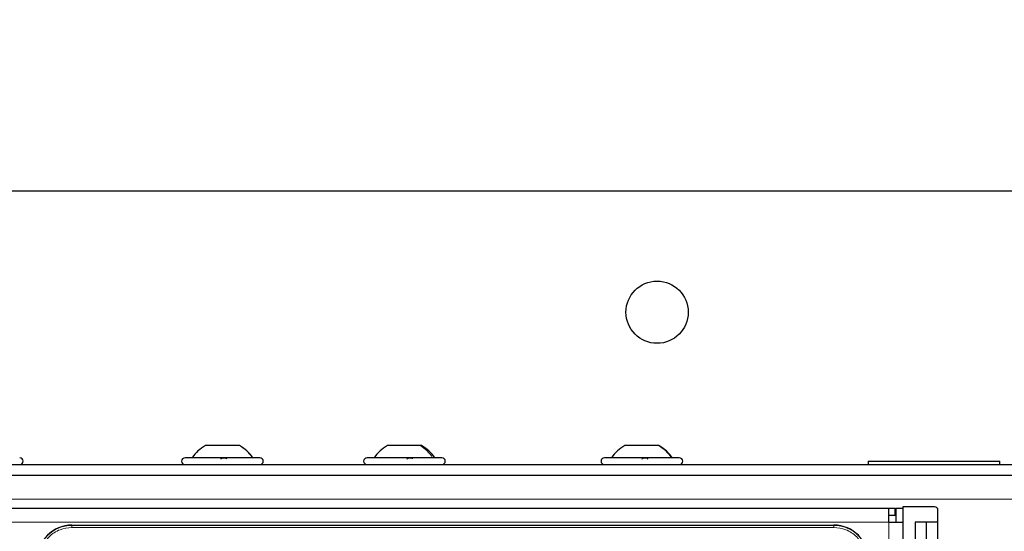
# Model space of a CAD drawing. Header units: millimetres. Extents: x 5 to 418, y 2 to 292.
# Tile 47 of 70: x 93 to 117, y 239 to 252. Entities that reach past the tile are written whole.
import ezdxf

# ---------------------------------------------------------------- set-up
doc = ezdxf.new("R2010")
doc.units = ezdxf.units.MM
doc.layers.add('SLD-0', color=7, linetype='Continuous')
doc.styles.add('SLDTEXTSTYLE1', font='TXT', dxfattribs={"width": 0.605})
doc.dimstyles.new('SLDDIMSTYLE0', dxfattribs={"dimtxt": 3.5, "dimasz": 3.302, "dimexe": 0, "dimexo": 0.0625, "dimgap": 0.875, "dimtad": 1, "dimlfac": 6, "dimrnd": 1e-09, "dimzin": 12, "dimdsep": 46, "dimtxsty": 'SLDTEXTSTYLE1', "dimsah": 1, "dimcen": 0.09, "dimadec": 0, "dimazin": 3, "dimtfac": 1, "dimtofl": 0, "dimtmove": 0, "dimatfit": 3, "dimfxl": 1, "dimfrac": 2, "dimtolj": 1, "dimtzin": 12, "dimarcsym": 0})

# ---------------------------------------------------------------- blocks, each defined once
blk = doc.blocks.new('_D_2')
at = {"layer": 'SLD-0', "color": 7}
for p, q in [((65.497, 246.839), (65.497, 261.842)), ((130.83, 246.839), (130.83, 261.842)), ((65.497, 260.842), (130.83, 260.842))]:
    blk.add_line(p, q, dxfattribs=at)
for points in [[(65.497, 260.842), (68.799, 260.334), (68.799, 261.35)], [(130.83, 260.842), (127.528, 261.35), (127.528, 260.334)]]:
    blk.add_solid(points, dxfattribs=at)
at = {"layer": 'SLD-0', "color": 7, "insert": (94.153, 265.354), "char_height": 3.5, "attachment_point": 1, "style": 'SLDTEXTSTYLE1'}
blk.add_mtext('392', dxfattribs=at)

msp = doc.modelspace()

# ---------------------------------------------------------------- linework, layer by layer
at = {"color": 7, "linetype": 'Continuous', "lineweight": 25}
for p, q in [((129.9971, 247.6726), (66.3305, 247.6726)), ((98.1074, 241.5392), (97.2858, 241.5392)), ((98.1084, 241.5392), (98.1074, 241.5392)), ((102.4619, 241.5392), (101.668, 241.5392)), ((102.4928, 241.5392), (102.4619, 241.5392)), ((108.1996, 241.5392), (107.3847, 241.5392)), ((108.2095, 241.5392), (108.1996, 241.5392)), ((98.5971, 241.2476), (96.7971, 241.2476)), ((102.9128, 241.2476), (101.1805, 241.2476)), ((102.9805, 241.2476), (102.9128, 241.2476)), ((108.6971, 241.2476), (106.8971, 241.2476)), ((113.2471, 241.1642), (113.2471, 241.0809)), ((113.2471, 241.1642), (116.4138, 241.1642)), ((116.4138, 241.0809), (116.4138, 241.1642)), ((71.3305, 241.0809), (124.9971, 241.0809)), ((71.3305, 240.8309), (124.9971, 240.8309)), ((71.9138, 240.0309), (113.7471, 240.0309)), ((113.7471, 239.6976), (113.7471, 240.0309)), ((113.7471, 240.0309), (113.8971, 240.0309)), ((113.8971, 239.8642), (113.8971, 240.0309)), ((113.9138, 240.0309), (114.0805, 240.0309)), ((113.9138, 240.0309), (113.9138, 239.6976)), ((114.0805, 240.0642), (114.0805, 240.0309)), ((114.8438, 240.0642), (114.0805, 240.0642)), ((114.0805, 240.0309), (114.0805, 239.6976)), ((114.9271, 239.6976), (114.9271, 239.9809)), ((113.7471, 239.8642), (113.8971, 239.8642)), ((94.0721, 239.6226), (112.4221, 239.6226)), ((113.7471, 239.6976), (114.0805, 239.6976)), ((114.0805, 239.6976), (114.0805, 219.5309)), ((114.3771, 239.6976), (114.3771, 238.8642)), ((114.9271, 239.6976), (114.3771, 239.6976)), ((114.6521, 238.8642), (114.6521, 239.6976)), ((114.9271, 238.8642), (114.9271, 239.6976))]:
    msp.add_line(p, q, dxfattribs=at)
at = {"color": 7, "linetype": 'Continuous', "lineweight": 18}
for p, q in [((123.9971, 240.2476), (72.3305, 240.2476)), ((71.9138, 239.6976), (113.7471, 239.6976)), ((94.0721, 239.6172), (94.0721, 239.6226)), ((112.4221, 239.6172), (94.0721, 239.6172)), ((94.0721, 239.5674), (94.0721, 239.6172)), ((112.4221, 239.5674), (94.0721, 239.5674)), ((112.4221, 239.6226), (112.4221, 239.6172)), ((112.4221, 239.5674), (112.4221, 239.6172)), ((113.7471, 219.5309), (113.7471, 239.6976))]:
    msp.add_line(p, q, dxfattribs=at)
at = {"color": 7, "linetype": 'Continuous', "lineweight": 25}
msp.add_circle((108.1638, 244.7559), 0.75, dxfattribs=at)
for centre, radius, start, end in [((92.8138, 241.1642), 0.0833, 270, 90), ((96.7971, 241.1642), 0.0833, 90, 270), ((98.5971, 241.1642), 0.0833, 270, 90), ((101.1805, 241.1642), 0.0833, 90, 270), ((102.9805, 241.1642), 0.0833, 270, 90), ((106.8971, 241.1642), 0.0833, 90, 270), ((108.6971, 241.1642), 0.0833, 270, 90), ((114.8438, 239.9809), 0.0833, 0, 90), ((94.0721, 238.7892), 0.8333, 90, 180), ((112.4221, 238.7892), 0.8333, 360, 90)]:
    msp.add_arc(centre, radius, start, end, dxfattribs=at)
at = {"color": 7, "linetype": 'Continuous', "lineweight": 18}
for centre, start, end in [((94.0721, 238.7892), 90, 180), ((112.4221, 238.7892), 0, 90)]:
    msp.add_arc(centre, 0.828, start, end, dxfattribs=at)
at = {"color": 7, "linetype": 'Continuous', "lineweight": 25}
for points, knots in [([(97.2846, 241.5392), (97.2228, 241.4998), (97.0991, 241.421), (97.0089, 241.3054), (96.9638, 241.2476)], [0, 0, 0, 0, 0.4999999, 1, 1, 1, 1]), ([(97.2846, 241.5392), (97.2228, 241.4998), (97.0991, 241.421), (97.0089, 241.3054), (96.9638, 241.2476)], [0, 0, 0, 0, 0.49999994, 1, 1, 1, 1]), ([(97.2846, 241.5392), (97.2228, 241.4998), (97.0991, 241.421), (97.0089, 241.3054), (96.9638, 241.2476)], [0, 0, 0, 0, 0.5, 1, 1, 1, 1]), ([(97.2858, 241.5392), (97.2242, 241.4998), (97.1009, 241.421), (97.0109, 241.3054), (96.9659, 241.2476)], [0, 0, 0, 0, 0.5, 1, 1, 1, 1]), ([(98.4283, 241.2476), (98.3833, 241.3054), (98.2934, 241.421), (98.1701, 241.4998), (98.1084, 241.5392)], [0, 0, 0, 0, 0.5, 1, 1, 1, 1]), ([(98.4305, 241.2476), (98.3853, 241.3054), (98.2951, 241.421), (98.1714, 241.4998), (98.1096, 241.5392)], [0, 0, 0, 0, 0.5000001, 1, 1, 1, 1]), ([(101.668, 241.5392), (101.6061, 241.4998), (101.4825, 241.421), (101.3922, 241.3054), (101.3471, 241.2476)], [0, 0, 0, 0, 0.4999999, 1, 1, 1, 1]), ([(101.668, 241.5392), (101.6062, 241.4998), (101.4826, 241.421), (101.3924, 241.3054), (101.3473, 241.2476)], [0, 0, 0, 0, 0.49999999, 1, 1, 1, 1]), ([(102.8136, 241.2476), (102.7685, 241.3054), (102.6783, 241.421), (102.5547, 241.4998), (102.4929, 241.5392)], [0, 0, 0, 0, 0.5, 1, 1, 1, 1]), ([(102.8138, 241.2476), (102.7687, 241.3054), (102.6784, 241.421), (102.5548, 241.4998), (102.493, 241.5392)], [0, 0, 0, 0, 0.50000006, 1, 1, 1, 1]), ([(107.3847, 241.5392), (107.3229, 241.4998), (107.1993, 241.421), (107.1091, 241.3054), (107.064, 241.2476)], [0, 0, 0, 0, 0.5, 1, 1, 1, 1]), ([(108.5303, 241.2476), (108.4852, 241.3054), (108.395, 241.421), (108.2713, 241.4998), (108.2095, 241.5392)], [0, 0, 0, 0, 0.5, 1, 1, 1, 1]), ([(97.6573, 241.2191), (97.6605, 241.223), (97.667, 241.2308), (97.6855, 241.24), (97.7091, 241.2461), (97.7358, 241.2483), (97.7616, 241.2461), (97.7826, 241.24), (97.7973, 241.2308), (97.8007, 241.223), (97.8025, 241.2191)], [0, 0, 0, 0, 0.1252217, 0.2494831, 0.3743256, 0.4990628, 0.6238964, 0.749388, 0.8744406, 1, 1, 1, 1]), ([(102.1337, 241.2191), (102.1389, 241.223), (102.1492, 241.2308), (102.1717, 241.24), (102.1974, 241.2461), (102.2235, 241.2483), (102.2462, 241.2461), (102.262, 241.24), (102.2703, 241.2308), (102.2692, 241.223), (102.2687, 241.2191)], [0, 0, 0, 0, 0.12522174, 0.24948305, 0.37432565, 0.49906277, 0.6238964, 0.74938803, 0.87444058, 1, 1, 1, 1]), ([(107.7955, 241.2191), (107.7995, 241.223), (107.8077, 241.2308), (107.8281, 241.24), (107.8527, 241.2461), (107.8795, 241.2483), (107.9042, 241.2461), (107.9233, 241.24), (107.9355, 241.2308), (107.9371, 241.223), (107.9379, 241.2191)], [0, 0, 0, 0, 0.1252217, 0.2494831, 0.3743256, 0.4990628, 0.6238964, 0.749388, 0.8744406, 1, 1, 1, 1])]:
    msp.add_open_spline(points, degree=3, knots=knots, dxfattribs=at)
at = {"color": 7, "linetype": 'Continuous', "lineweight": 18}
for points in [[(98.4265, 241.2476), (98.3817, 241.3054), (98.2919, 241.421), (98.1689, 241.4998), (98.1074, 241.5392)], [(102.7586, 241.2476), (102.7169, 241.3054), (102.6335, 241.421), (102.5191, 241.4998), (102.4619, 241.5392)], [(108.5126, 241.2476), (108.4686, 241.3054), (108.3806, 241.421), (108.2599, 241.4998), (108.1996, 241.5392)]]:
    msp.add_open_spline(points, degree=3, dxfattribs=at)
for points, knots in [([(94.0721, 239.5674), (93.9742, 239.557), (93.8236, 239.541), (93.6425, 239.444), (93.5178, 239.3436), (93.4174, 239.2189), (93.3203, 239.0377), (93.3043, 238.8871), (93.2939, 238.7892)], [0, 0, 0, 0, 0.23945684, 0.36836066, 0.5, 0.63163934, 0.76054316, 1, 1, 1, 1]), ([(113.2003, 238.7892), (113.1899, 238.8871), (113.1739, 239.0377), (113.0769, 239.2189), (112.9764, 239.3436), (112.8518, 239.444), (112.6706, 239.541), (112.52, 239.557), (112.4221, 239.5674)], [0, 0, 0, 0, 0.2394568, 0.3683607, 0.5, 0.6316393, 0.7605432, 1, 1, 1, 1])]:
    msp.add_open_spline(points, degree=3, knots=knots, dxfattribs=at)

# ---------------------------------------------------------------- dimensions: what is measured, and where the dimension line sits
at = {"layer": 'SLD-0', "color": 7}
dim = msp.add_linear_dim(base=(130.8305, 260.842), p1=(65.4971, 246.8392), p2=(130.8305, 246.8392), dimstyle='SLDDIMSTYLE0', dxfattribs=at)
dim.commit()
dim.dimension.update_dxf_attribs({"geometry": '_D_2', "text_midpoint": (98.1638, 260.842), "dimtype": 160})

doc.saveas('drawing.dxf')
